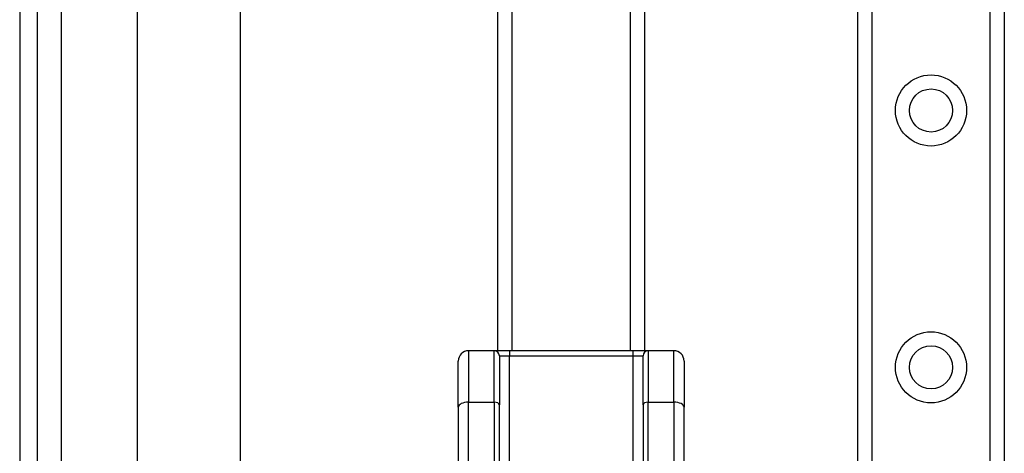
# Model space of a CAD drawing. Header units: inches. Extents: x 4 to 150, y 6 to 82.
# Tile 12 of 100: x 3.9 to 7.68, y 15.13 to 16.8. Entities that reach past the tile are written whole.
import ezdxf

# ---------------------------------------------------------------- set-up
doc = ezdxf.new("R2010")
doc.units = ezdxf.units.IN
doc.header["$MEASUREMENT"] = 0
doc.layers.add('Visible Edges(ANSI)', color=7, linetype='Continuous', lineweight=25)
doc.layers.add('Visible Tangent Edges(ANSI)', color=7, linetype='Continuous', lineweight=25)

msp = doc.modelspace()

# ---------------------------------------------------------------- linework, layer by layer
at = {"layer": 'Visible Edges(ANSI)'}
for p, q in [((3.9015, 54.4124), (3.9015, 12.9314)), ((3.9695, 12.9314), (3.9695, 54.4124)), ((7.1155, 14.112), (7.1155, 53.2318)), ((7.6775, 53.2318), (7.6775, 14.112)), ((4.3536, 13.5888), (4.3536, 33.3348)), ((4.7473, 33.2886), (4.7473, 13.5888)), ((6.2975, 32.7982), (6.2975, 15.5268)), ((5.7355, 15.5268), (5.7355, 32.7007)), ((5.7213, 15.5268), (5.6228, 15.5268)), ((5.7803, 15.5268), (5.7213, 15.5268)), ((6.2528, 15.5268), (5.7803, 15.5268)), ((6.3118, 15.5268), (6.2528, 15.5268)), ((6.4102, 15.5268), (6.3118, 15.5268)), ((5.5835, 15.3102), (5.5835, 15.4874)), ((5.741, 15.5071), (5.741, 15.3201)), ((6.2921, 15.3201), (6.2921, 15.5071)), ((6.4496, 15.4874), (6.4496, 15.3102)), ((5.5835, 15.3102), (5.5835, 14.6103)), ((5.741, 14.6202), (5.741, 15.3201)), ((6.2921, 15.3201), (6.2921, 14.6202)), ((6.4496, 14.6103), (6.4496, 15.3102))]:
    msp.add_line(p, q, dxfattribs=at)
for centre in [(7.3965, 16.4475), (7.3965, 15.4633)]:
    msp.add_circle(centre, 0.0825, dxfattribs=at)
for centre, radius, start, end in [((5.6228, 15.4874), 0.0394, 90, 180), ((5.7213, 15.5071), 0.0197, 0, 90), ((6.3118, 15.5071), 0.0197, 90, 180), ((6.4102, 15.4874), 0.0394, 0, 90)]:
    msp.add_arc(centre, radius, start, end, dxfattribs=at)
at = {"layer": 'Visible Tangent Edges(ANSI)'}
for p, q in [((4.0625, 12.9314), (4.0625, 54.4124)), ((7.1694, 53.2318), (7.1694, 14.112)), ((7.6237, 14.112), (7.6237, 53.2318)), ((5.7894, 32.6636), (5.7894, 15.5268)), ((6.2437, 15.5268), (6.2437, 32.5761)), ((5.6228, 15.5268), (5.6228, 15.3299)), ((5.7213, 15.3299), (5.7213, 15.5268)), ((5.7803, 15.5268), (5.7803, 15.5071)), ((6.2528, 15.5268), (6.2528, 15.5071)), ((6.3118, 15.5268), (6.3118, 15.3299)), ((6.4102, 15.3299), (6.4102, 15.5268)), ((5.741, 15.5071), (5.7803, 15.5071)), ((5.7803, 15.5071), (6.2528, 15.5071)), ((5.7803, 14.2177), (5.7803, 15.5071)), ((6.2528, 15.5071), (6.2921, 15.5071)), ((6.2528, 15.5071), (6.2528, 14.2177)), ((5.6228, 14.63), (5.6228, 15.3299)), ((5.6228, 15.3299), (5.7213, 15.3299)), ((5.7213, 15.3299), (5.7213, 14.63)), ((6.3118, 15.3299), (6.4102, 15.3299)), ((6.3118, 14.63), (6.3118, 15.3299)), ((6.4102, 15.3299), (6.4102, 14.63))]:
    msp.add_line(p, q, dxfattribs=at)
for centre in [(7.3965, 16.4475), (7.3965, 15.4633)]:
    msp.add_circle(centre, 0.1363, dxfattribs=at)
for centre, major_axis, start_param, end_param in [((5.6228, 15.3102), (-0.0394, 0), 4.712389, 6.283185), ((5.7213, 15.3201), (0.0197, 0), 0, 1.570796), ((6.3118, 15.3201), (-0.0197, 0), 4.712389, 6.283185), ((6.4102, 15.3102), (0.0394, 0), 0, 1.570796)]:
    msp.add_ellipse(centre, major_axis=major_axis, ratio=0.5, start_param=start_param, end_param=end_param, dxfattribs=at)

doc.saveas('drawing.dxf')
